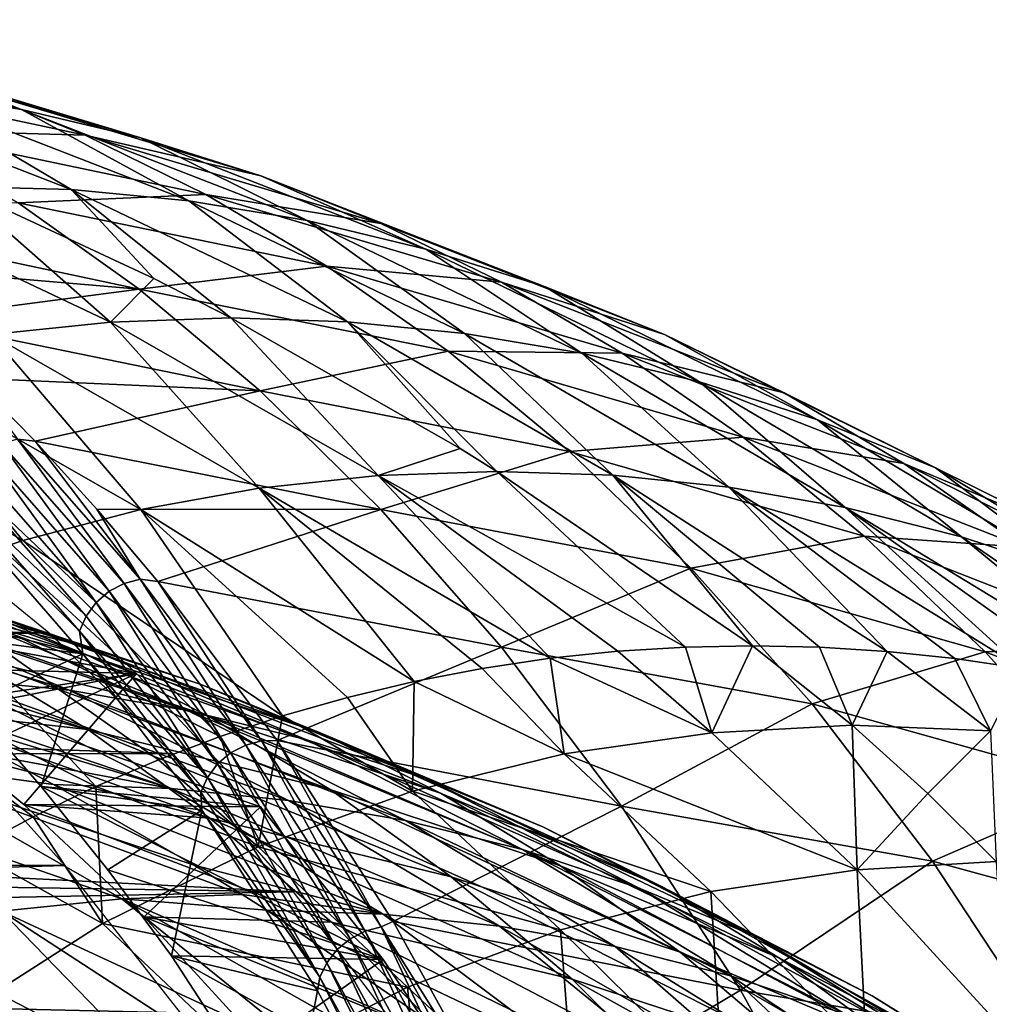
# Model space of a CAD drawing. Header units: millimetres. Extents: x 0 to 99, y -177 to 177.
# Tile 184 of 192: x 41 to 55, y 161 to 175. Entities that reach past the tile are written whole.
import ezdxf

# ---------------------------------------------------------------- set-up
doc = ezdxf.new("R2010")
doc.units = ezdxf.units.MM
doc.header["$LTSCALE"] = 26.699852
for name, color, linetype in [('10', 7, 'CONTINUOUS'), ('14', 7, 'CONTINUOUS'), ('18', 7, 'CONTINUOUS'), ('2', 7, 'CONTINUOUS'), ('3', 7, 'CONTINUOUS'), ('37', 7, 'CONTINUOUS'), ('40', 7, 'CONTINUOUS'), ('43', 7, 'CONTINUOUS'), ('5', 7, 'CONTINUOUS'), ('9', 7, 'CONTINUOUS'), ('96', 7, 'CONTINUOUS'), ('97', 7, 'CONTINUOUS')]:
    doc.layers.add(name, color=color, linetype=linetype)

msp = doc.modelspace()

# ---------------------------------------------------------------- linework, layer by layer
at = {"layer": '10', "color": 253, "linetype": 'Continuous', "true_color": 0x9ca8ab}
for points in [[(48.646, 166.292, 68.036), (49.596, 166.391, 71.581), (50.914, 165.245, 70.82), (48.646, 166.292, 68.036)], [(49.596, 166.391, 71.581), (50.543, 166.449, 75.116), (50.914, 165.245, 70.82), (49.596, 166.391, 71.581)], [(50.543, 166.449, 75.116), (51.485, 166.468, 78.629), (50.914, 165.245, 70.82), (50.543, 166.449, 75.116)], [(51.485, 166.468, 78.629), (52.884, 165.353, 78.264), (50.914, 165.245, 70.82), (51.485, 166.468, 78.629)], [(47.693, 166.151, 64.479), (48.646, 166.292, 68.036), (48.844, 164.952, 63.075), (47.693, 166.151, 64.479)], [(48.646, 166.292, 68.036), (50.914, 165.245, 70.82), (48.844, 164.952, 63.075), (48.646, 166.292, 68.036)], [(46.74, 165.968, 60.922), (47.693, 166.151, 64.479), (48.844, 164.952, 63.075), (46.74, 165.968, 60.922)], [(45.801, 165.744, 57.418), (46.74, 165.968, 60.922), (46.715, 164.428, 55.1), (45.801, 165.744, 57.418)], [(46.74, 165.968, 60.922), (48.844, 164.952, 63.075), (46.715, 164.428, 55.1), (46.74, 165.968, 60.922)], [(44.892, 165.485, 54.024), (45.801, 165.744, 57.418), (46.715, 164.428, 55.1), (44.892, 165.485, 54.024)], [(44.015, 165.194, 50.75), (44.892, 165.485, 54.024), (44.548, 163.644, 46.973), (44.015, 165.194, 50.75)], [(44.892, 165.485, 54.024), (46.715, 164.428, 55.1), (44.548, 163.644, 46.973), (44.892, 165.485, 54.024)], [(52.884, 165.353, 78.264), (52.953, 163.325, 70.357), (50.914, 165.245, 70.82), (52.884, 165.353, 78.264)], [(52.884, 165.353, 78.264), (53.948, 164.393, 77.986), (52.953, 163.325, 70.357), (52.884, 165.353, 78.264)], [(43.149, 164.866, 47.516), (44.015, 165.194, 50.75), (44.548, 163.644, 46.973), (43.149, 164.866, 47.516)], [(50.914, 165.245, 70.82), (52.953, 163.325, 70.357), (48.844, 164.952, 63.075), (50.914, 165.245, 70.82)], [(48.844, 164.952, 63.075), (50.901, 163.021, 62.684), (46.715, 164.428, 55.1), (48.844, 164.952, 63.075)], [(52.953, 163.325, 70.357), (50.901, 163.021, 62.684), (48.844, 164.952, 63.075), (52.953, 163.325, 70.357)], [(42.273, 164.491, 44.247), (43.149, 164.866, 47.516), (44.548, 163.644, 46.973), (42.273, 164.491, 44.247)], [(41.391, 164.068, 40.957), (42.273, 164.491, 44.247), (42.364, 162.568, 38.769), (41.391, 164.068, 40.957)], [(42.273, 164.491, 44.247), (44.548, 163.644, 46.973), (42.364, 162.568, 38.769), (42.273, 164.491, 44.247)], [(46.715, 164.428, 55.1), (48.793, 162.481, 54.788), (44.548, 163.644, 46.973), (46.715, 164.428, 55.1)], [(50.901, 163.021, 62.684), (48.793, 162.481, 54.788), (46.715, 164.428, 55.1), (50.901, 163.021, 62.684)], [(53.948, 164.393, 77.986), (54.906, 163.441, 77.736), (52.953, 163.325, 70.357), (53.948, 164.393, 77.986)], [(40.516, 163.601, 37.695), (41.391, 164.068, 40.957), (42.364, 162.568, 38.769), (40.516, 163.601, 37.695)], [(44.548, 163.644, 46.973), (46.646, 161.674, 46.744), (42.364, 162.568, 38.769), (44.548, 163.644, 46.973)], [(48.793, 162.481, 54.788), (46.646, 161.674, 46.744), (44.548, 163.644, 46.973), (48.793, 162.481, 54.788)], [(40.516, 163.601, 37.695), (42.364, 162.568, 38.769), (40.182, 161.173, 30.567), (40.516, 163.601, 37.695)], [(54.906, 163.441, 77.736), (55.044, 161.041, 70.162), (52.953, 163.325, 70.357), (54.906, 163.441, 77.736)], [(52.953, 163.325, 70.357), (53.086, 160.748, 62.841), (50.901, 163.021, 62.684), (52.953, 163.325, 70.357)], [(55.044, 161.041, 70.162), (53.086, 160.748, 62.841), (52.953, 163.325, 70.357), (55.044, 161.041, 70.162)], [(50.901, 163.021, 62.684), (51.074, 160.229, 55.314), (48.793, 162.481, 54.788), (50.901, 163.021, 62.684)], [(53.086, 160.748, 62.841), (51.074, 160.229, 55.314), (50.901, 163.021, 62.684), (53.086, 160.748, 62.841)], [(42.364, 162.568, 38.769), (44.483, 160.572, 38.63), (40.182, 161.173, 30.567), (42.364, 162.568, 38.769)], [(46.646, 161.674, 46.744), (44.483, 160.572, 38.63), (42.364, 162.568, 38.769), (46.646, 161.674, 46.744)], [(48.793, 162.481, 54.788), (49.026, 159.459, 47.648), (46.646, 161.674, 46.744), (48.793, 162.481, 54.788)], [(51.074, 160.229, 55.314), (49.026, 159.459, 47.648), (48.793, 162.481, 54.788), (51.074, 160.229, 55.314)], [(46.646, 161.674, 46.744), (46.96, 158.412, 39.911), (44.483, 160.572, 38.63), (46.646, 161.674, 46.744)], [(49.026, 159.459, 47.648), (46.96, 158.412, 39.911), (46.646, 161.674, 46.744), (49.026, 159.459, 47.648)]]:
    msp.add_3dface(points, dxfattribs=at)
at = {"layer": '14', "color": 253, "linetype": 'Continuous', "true_color": 0x9ca8ab}
for points in [[(41.229, 173.996, 101.19), (39.56, 174.273, 95.029), (37.063, 175.255, 102.381), (41.229, 173.996, 101.19)], [(38.742, 174.85, 108.569), (41.229, 173.996, 101.19), (37.063, 175.255, 102.381), (38.742, 174.85, 108.569)], [(42.903, 173.596, 107.353), (41.229, 173.996, 101.19), (38.742, 174.85, 108.569), (42.903, 173.596, 107.353)], [(40.428, 174.312, 114.759), (42.903, 173.596, 107.353), (38.742, 174.85, 108.569), (40.428, 174.312, 114.759)], [(42.119, 173.634, 120.952), (40.428, 174.312, 114.759), (37.792, 174.558, 122.23), (42.119, 173.634, 120.952)], [(39.484, 173.71, 128.446), (42.119, 173.634, 120.952), (37.792, 174.558, 122.23), (39.484, 173.71, 128.446)], [(41.925, 172.873, 87.762), (40.309, 172.913, 81.624), (37.899, 174.435, 88.87), (41.925, 172.873, 87.762)], [(39.56, 174.273, 95.029), (41.925, 172.873, 87.762), (37.899, 174.435, 88.87), (39.56, 174.273, 95.029)], [(43.578, 172.712, 93.893), (41.925, 172.873, 87.762), (39.56, 174.273, 95.029), (43.578, 172.712, 93.893)], [(41.229, 173.996, 101.19), (43.578, 172.712, 93.893), (39.56, 174.273, 95.029), (41.229, 173.996, 101.19)], [(44.585, 173.064, 113.516), (42.903, 173.596, 107.353), (40.428, 174.312, 114.759), (44.585, 173.064, 113.516)], [(42.119, 173.634, 120.952), (44.585, 173.064, 113.516), (40.428, 174.312, 114.759), (42.119, 173.634, 120.952)], [(45.237, 172.435, 100.024), (43.578, 172.712, 93.893), (41.229, 173.996, 101.19), (45.237, 172.435, 100.024)], [(42.903, 173.596, 107.353), (45.237, 172.435, 100.024), (41.229, 173.996, 101.19), (42.903, 173.596, 107.353)], [(43.814, 172.801, 127.144), (42.119, 173.634, 120.952), (39.484, 173.71, 128.446), (43.814, 172.801, 127.144)], [(41.179, 172.687, 134.66), (43.814, 172.801, 127.144), (39.484, 173.71, 128.446), (41.179, 172.687, 134.66)], [(46.271, 172.394, 119.68), (44.585, 173.064, 113.516), (42.119, 173.634, 120.952), (46.271, 172.394, 119.68)], [(43.814, 172.801, 127.144), (46.271, 172.394, 119.68), (42.119, 173.634, 120.952), (43.814, 172.801, 127.144)], [(46.903, 172.036, 106.156), (45.237, 172.435, 100.024), (42.903, 173.596, 107.353), (46.903, 172.036, 106.156)], [(44.585, 173.064, 113.516), (46.903, 172.036, 106.156), (42.903, 173.596, 107.353), (44.585, 173.064, 113.516)], [(48.574, 171.506, 112.286), (46.903, 172.036, 106.156), (44.585, 173.064, 113.516), (48.574, 171.506, 112.286)], [(46.271, 172.394, 119.68), (48.574, 171.506, 112.286), (44.585, 173.064, 113.516), (46.271, 172.394, 119.68)], [(43.084, 171.622, 80.88), (40.309, 172.913, 81.624), (41.925, 172.873, 87.762), (43.084, 171.622, 80.88)], [(45.514, 171.796, 133.334), (43.814, 172.801, 127.144), (41.179, 172.687, 134.66), (45.514, 171.796, 133.334)], [(44.163, 171.069, 80.591), (43.084, 171.622, 80.88), (41.925, 172.873, 87.762), (44.163, 171.069, 80.591)], [(45.8, 171.015, 86.688), (44.163, 171.069, 80.591), (41.925, 172.873, 87.762), (45.8, 171.015, 86.688)], [(43.578, 172.712, 93.893), (45.8, 171.015, 86.688), (41.925, 172.873, 87.762), (43.578, 172.712, 93.893)], [(47.962, 171.57, 125.841), (46.271, 172.394, 119.68), (43.814, 172.801, 127.144), (47.962, 171.57, 125.841)], [(45.514, 171.796, 133.334), (47.962, 171.57, 125.841), (43.814, 172.801, 127.144), (45.514, 171.796, 133.334)], [(42.877, 171.473, 140.87), (41.179, 172.687, 134.66), (37.858, 172.538, 139.516), (42.877, 171.473, 140.87)], [(42.877, 171.473, 140.87), (45.514, 171.796, 133.334), (41.179, 172.687, 134.66), (42.877, 171.473, 140.87)], [(47.442, 170.852, 92.786), (45.8, 171.015, 86.688), (43.578, 172.712, 93.893), (47.442, 170.852, 92.786)], [(45.237, 172.435, 100.024), (47.442, 170.852, 92.786), (43.578, 172.712, 93.893), (45.237, 172.435, 100.024)], [(38.766, 171.822, 142.92), (42.877, 171.473, 140.87), (37.858, 172.538, 139.516), (38.766, 171.822, 142.92)], [(49.09, 170.573, 98.883), (47.442, 170.852, 92.786), (45.237, 172.435, 100.024), (49.09, 170.573, 98.883)], [(46.903, 172.036, 106.156), (49.09, 170.573, 98.883), (45.237, 172.435, 100.024), (46.903, 172.036, 106.156)], [(50.25, 170.837, 118.414), (48.574, 171.506, 112.286), (46.271, 172.394, 119.68), (50.25, 170.837, 118.414)], [(47.962, 171.57, 125.841), (50.25, 170.837, 118.414), (46.271, 172.394, 119.68), (47.962, 171.57, 125.841)], [(50.741, 170.17, 104.977), (49.09, 170.573, 98.883), (46.903, 172.036, 106.156), (50.741, 170.17, 104.977)], [(48.574, 171.506, 112.286), (50.741, 170.17, 104.977), (46.903, 172.036, 106.156), (48.574, 171.506, 112.286)], [(39.661, 171.052, 146.274), (42.877, 171.473, 140.87), (38.766, 171.822, 142.92), (39.661, 171.052, 146.274)], [(47.216, 170.601, 139.517), (45.514, 171.796, 133.334), (42.877, 171.473, 140.87), (47.216, 170.601, 139.517)], [(49.657, 170.576, 131.997), (47.962, 171.57, 125.841), (45.514, 171.796, 133.334), (49.657, 170.576, 131.997)], [(47.216, 170.601, 139.517), (49.657, 170.576, 131.997), (45.514, 171.796, 133.334), (47.216, 170.601, 139.517)], [(51.929, 170.017, 124.537), (50.25, 170.837, 118.414), (47.962, 171.57, 125.841), (51.929, 170.017, 124.537)], [(49.657, 170.576, 131.997), (51.929, 170.017, 124.537), (47.962, 171.57, 125.841), (49.657, 170.576, 131.997)], [(52.396, 169.637, 111.068), (50.741, 170.17, 104.977), (48.574, 171.506, 112.286), (52.396, 169.637, 111.068)], [(50.25, 170.837, 118.414), (52.396, 169.637, 111.068), (48.574, 171.506, 112.286), (50.25, 170.837, 118.414)], [(44.575, 170.044, 147.071), (42.877, 171.473, 140.87), (39.661, 171.052, 146.274), (44.575, 170.044, 147.071)], [(44.575, 170.044, 147.071), (47.216, 170.601, 139.517), (42.877, 171.473, 140.87), (44.575, 170.044, 147.071)], [(40.545, 170.225, 149.587), (44.575, 170.044, 147.071), (39.661, 171.052, 146.274), (40.545, 170.225, 149.587)], [(47.382, 169.237, 79.728), (44.163, 171.069, 80.591), (45.8, 171.015, 86.688), (47.382, 169.237, 79.728)], [(47.9, 168.915, 79.589), (47.382, 169.237, 79.728), (45.8, 171.015, 86.688), (47.9, 168.915, 79.589)], [(49.525, 168.86, 85.649), (47.9, 168.915, 79.589), (45.8, 171.015, 86.688), (49.525, 168.86, 85.649)], [(47.442, 170.852, 92.786), (49.525, 168.86, 85.649), (45.8, 171.015, 86.688), (47.442, 170.852, 92.786)], [(51.154, 168.693, 91.709), (49.525, 168.86, 85.649), (47.442, 170.852, 92.786), (51.154, 168.693, 91.709)], [(49.09, 170.573, 98.883), (51.154, 168.693, 91.709), (47.442, 170.852, 92.786), (49.09, 170.573, 98.883)], [(54.054, 168.965, 117.153), (52.396, 169.637, 111.068), (50.25, 170.837, 118.414), (54.054, 168.965, 117.153)], [(51.929, 170.017, 124.537), (54.054, 168.965, 117.153), (50.25, 170.837, 118.414), (51.929, 170.017, 124.537)], [(48.919, 169.195, 145.69), (47.216, 170.601, 139.517), (44.575, 170.044, 147.071), (48.919, 169.195, 145.69)], [(51.355, 169.394, 138.144), (49.657, 170.576, 131.997), (47.216, 170.601, 139.517), (51.355, 169.394, 138.144)], [(48.919, 169.195, 145.69), (51.355, 169.394, 138.144), (47.216, 170.601, 139.517), (48.919, 169.195, 145.69)], [(52.785, 168.408, 97.765), (51.154, 168.693, 91.709), (49.09, 170.573, 98.883), (52.785, 168.408, 97.765)], [(50.741, 170.17, 104.977), (52.785, 168.408, 97.765), (49.09, 170.573, 98.883), (50.741, 170.17, 104.977)], [(53.611, 169.028, 130.651), (51.929, 170.017, 124.537), (49.657, 170.576, 131.997), (53.611, 169.028, 130.651)], [(51.355, 169.394, 138.144), (53.611, 169.028, 130.651), (49.657, 170.576, 131.997), (51.355, 169.394, 138.144)], [(41.419, 169.338, 152.863), (44.575, 170.044, 147.071), (40.545, 170.225, 149.587), (41.419, 169.338, 152.863)], [(54.417, 167.999, 103.817), (52.785, 168.408, 97.765), (50.741, 170.17, 104.977), (54.417, 167.999, 103.817)], [(52.396, 169.637, 111.068), (54.417, 167.999, 103.817), (50.741, 170.17, 104.977), (52.396, 169.637, 111.068)], [(46.272, 168.38, 153.258), (44.575, 170.044, 147.071), (41.419, 169.338, 152.863), (46.272, 168.38, 153.258)], [(46.272, 168.38, 153.258), (48.919, 169.195, 145.69), (44.575, 170.044, 147.071), (46.272, 168.38, 153.258)], [(55.714, 168.142, 123.231), (54.054, 168.965, 117.153), (51.929, 170.017, 124.537), (55.714, 168.142, 123.231)], [(53.611, 169.028, 130.651), (55.714, 168.142, 123.231), (51.929, 170.017, 124.537), (53.611, 169.028, 130.651)], [(56.051, 167.458, 109.862), (54.417, 167.999, 103.817), (52.396, 169.637, 111.068), (56.051, 167.458, 109.862)], [(54.054, 168.965, 117.153), (56.051, 167.458, 109.862), (52.396, 169.637, 111.068), (54.054, 168.965, 117.153)], [(42.285, 168.387, 156.11), (46.272, 168.38, 153.258), (41.419, 169.338, 152.863), (42.285, 168.387, 156.11)], [(53.053, 168.004, 144.278), (51.355, 169.394, 138.144), (48.919, 169.195, 145.69), (53.053, 168.004, 144.278)], [(55.294, 167.853, 136.752), (53.611, 169.028, 130.651), (51.355, 169.394, 138.144), (55.294, 167.853, 136.752)], [(53.053, 168.004, 144.278), (55.294, 167.853, 136.752), (51.355, 169.394, 138.144), (53.053, 168.004, 144.278)], [(50.622, 167.555, 151.847), (48.919, 169.195, 145.69), (46.272, 168.38, 153.258), (50.622, 167.555, 151.847)], [(50.622, 167.555, 151.847), (53.053, 168.004, 144.278), (48.919, 169.195, 145.69), (50.622, 167.555, 151.847)], [(57.374, 167.152, 129.295), (55.714, 168.142, 123.231), (53.611, 169.028, 130.651), (57.374, 167.152, 129.295)], [(55.294, 167.853, 136.752), (57.374, 167.152, 129.295), (53.611, 169.028, 130.651), (55.294, 167.853, 136.752)], [(51.485, 166.468, 78.629), (47.9, 168.915, 79.589), (49.525, 168.86, 85.649), (51.485, 166.468, 78.629)], [(57.684, 166.778, 115.899), (56.051, 167.458, 109.862), (54.054, 168.965, 117.153), (57.684, 166.778, 115.899)], [(55.714, 168.142, 123.231), (57.684, 166.778, 115.899), (54.054, 168.965, 117.153), (55.714, 168.142, 123.231)], [(52.426, 166.448, 82.142), (51.485, 166.468, 78.629), (49.525, 168.86, 85.649), (52.426, 166.448, 82.142)], [(53.373, 166.389, 85.677), (52.426, 166.448, 82.142), (49.525, 168.86, 85.649), (53.373, 166.389, 85.677)], [(51.154, 168.693, 91.709), (53.373, 166.389, 85.677), (49.525, 168.86, 85.649), (51.154, 168.693, 91.709)], [(55.275, 166.148, 92.775), (54.323, 166.29, 89.223), (51.154, 168.693, 91.709), (55.275, 166.148, 92.775)], [(52.785, 168.408, 97.765), (55.275, 166.148, 92.775), (51.154, 168.693, 91.709), (52.785, 168.408, 97.765)], [(54.323, 166.29, 89.223), (53.373, 166.389, 85.677), (51.154, 168.693, 91.709), (54.323, 166.29, 89.223)], [(43.141, 167.37, 159.319), (46.272, 168.38, 153.258), (42.285, 168.387, 156.11), (43.141, 167.37, 159.319)], [(47.965, 166.449, 159.422), (46.272, 168.38, 153.258), (43.141, 167.37, 159.319), (47.965, 166.449, 159.422)], [(47.965, 166.449, 159.422), (50.622, 167.555, 151.847), (46.272, 168.38, 153.258), (47.965, 166.449, 159.422)], [(57.167, 165.74, 99.833), (56.226, 165.965, 96.324), (52.785, 168.408, 97.765), (57.167, 165.74, 99.833)], [(54.417, 167.999, 103.817), (57.167, 165.74, 99.833), (52.785, 168.408, 97.765), (54.417, 167.999, 103.817)], [(56.226, 165.965, 96.324), (55.275, 166.148, 92.775), (52.785, 168.408, 97.765), (56.226, 165.965, 96.324)], [(54.75, 166.383, 150.392), (53.053, 168.004, 144.278), (50.622, 167.555, 151.847), (54.75, 166.383, 150.392)], [(56.977, 166.472, 142.835), (55.294, 167.853, 136.752), (53.053, 168.004, 144.278), (56.977, 166.472, 142.835)], [(54.75, 166.383, 150.392), (56.977, 166.472, 142.835), (53.053, 168.004, 144.278), (54.75, 166.383, 150.392)], [(58.085, 165.477, 103.261), (57.167, 165.74, 99.833), (54.417, 167.999, 103.817), (58.085, 165.477, 103.261)], [(56.051, 167.458, 109.862), (58.085, 165.477, 103.261), (54.417, 167.999, 103.817), (56.051, 167.458, 109.862)], [(52.321, 165.651, 157.979), (50.622, 167.555, 151.847), (47.965, 166.449, 159.422), (52.321, 165.651, 157.979)], [(52.321, 165.651, 157.979), (54.75, 166.383, 150.392), (50.622, 167.555, 151.847), (52.321, 165.651, 157.979)], [(44.813, 165.137, 165.591), (47.965, 166.449, 159.422), (43.141, 167.37, 159.319), (44.813, 165.137, 165.591)], [(49.649, 164.215, 165.548), (47.965, 166.449, 159.422), (44.813, 165.137, 165.591), (49.649, 164.215, 165.548)], [(49.649, 164.215, 165.548), (52.321, 165.651, 157.979), (47.965, 166.449, 159.422), (49.649, 164.215, 165.548)], [(58.657, 164.864, 148.894), (56.977, 166.472, 142.835), (54.75, 166.383, 150.392), (58.657, 164.864, 148.894)], [(56.443, 164.501, 156.477), (54.75, 166.383, 150.392), (52.321, 165.651, 157.979), (56.443, 164.501, 156.477)], [(56.443, 164.501, 156.477), (58.657, 164.864, 148.894), (54.75, 166.383, 150.392), (56.443, 164.501, 156.477)], [(54.012, 163.446, 164.071), (52.321, 165.651, 157.979), (49.649, 164.215, 165.548), (54.012, 163.446, 164.071)], [(54.012, 163.446, 164.071), (56.443, 164.501, 156.477), (52.321, 165.651, 157.979), (54.012, 163.446, 164.071)], [(46.445, 162.598, 171.711), (49.649, 164.215, 165.548), (44.813, 165.137, 165.591), (46.445, 162.598, 171.711)], [(58.126, 162.322, 162.518), (56.443, 164.501, 156.477), (54.012, 163.446, 164.071), (58.126, 162.322, 162.518)], [(51.319, 161.635, 171.62), (49.649, 164.215, 165.548), (46.445, 162.598, 171.711), (51.319, 161.635, 171.62)], [(51.319, 161.635, 171.62), (54.012, 163.446, 164.071), (49.649, 164.215, 165.548), (51.319, 161.635, 171.62)], [(55.688, 160.899, 170.106), (54.012, 163.446, 164.071), (51.319, 161.635, 171.62), (55.688, 160.899, 170.106)], [(55.688, 160.899, 170.106), (58.126, 162.322, 162.518), (54.012, 163.446, 164.071), (55.688, 160.899, 170.106)], [(48.051, 159.689, 177.724), (51.319, 161.635, 171.62), (46.445, 162.598, 171.711), (48.051, 159.689, 177.724)], [(52.968, 158.655, 177.616), (51.319, 161.635, 171.62), (48.051, 159.689, 177.724), (52.968, 158.655, 177.616)], [(52.968, 158.655, 177.616), (55.688, 160.899, 170.106), (51.319, 161.635, 171.62), (52.968, 158.655, 177.616)]]:
    msp.add_3dface(points, dxfattribs=at)
at = {"layer": '18', "color": 253, "linetype": 'Continuous', "true_color": 0x9ca8ab}
for points in [[(38.756, 167.58, 108.66), (37.065, 167.997, 102.464), (42.054, 166.475, 107.688), (38.756, 167.58, 108.66)], [(42.054, 166.475, 107.688), (37.065, 167.997, 102.464), (40.375, 166.886, 101.513), (42.054, 166.475, 107.688)], [(38.732, 167.201, 122.046), (37.023, 167.906, 115.85), (42.152, 166.335, 121.027), (38.732, 167.201, 122.046)], [(42.152, 166.335, 121.027), (37.023, 167.906, 115.85), (40.451, 167.029, 114.848), (42.152, 166.335, 121.027)], [(40.451, 167.029, 114.848), (38.756, 167.58, 108.66), (43.736, 165.93, 113.855), (40.451, 167.029, 114.848)], [(43.736, 165.93, 113.855), (38.756, 167.58, 108.66), (42.054, 166.475, 107.688), (43.736, 165.93, 113.855)], [(38.701, 167.172, 95.33), (37.032, 167.339, 89.14), (41.896, 165.843, 94.42), (38.701, 167.172, 95.33)], [(41.896, 165.843, 94.42), (37.032, 167.339, 89.14), (40.238, 166.009, 88.255), (41.896, 165.843, 94.42)], [(40.375, 166.886, 101.513), (38.701, 167.172, 95.33), (43.556, 165.559, 100.578), (40.375, 166.886, 101.513)], [(43.556, 165.559, 100.578), (38.701, 167.172, 95.33), (41.896, 165.843, 94.42), (43.556, 165.559, 100.578)], [(40.444, 166.335, 128.227), (38.732, 167.201, 122.046), (43.854, 165.482, 127.19), (40.444, 166.335, 128.227)], [(43.854, 165.482, 127.19), (38.732, 167.201, 122.046), (42.152, 166.335, 121.027), (43.854, 165.482, 127.19)], [(42.152, 166.335, 121.027), (40.451, 167.029, 114.848), (45.42, 165.244, 120.011), (42.152, 166.335, 121.027)], [(45.42, 165.244, 120.011), (40.451, 167.029, 114.848), (43.736, 165.93, 113.855), (45.42, 165.244, 120.011)], [(42.054, 166.475, 107.688), (40.375, 166.886, 101.513), (45.219, 165.15, 106.728), (42.054, 166.475, 107.688)], [(45.219, 165.15, 106.728), (40.375, 166.886, 101.513), (43.556, 165.559, 100.578), (45.219, 165.15, 106.728)], [(40.444, 166.335, 128.227), (42.158, 165.291, 134.388), (37.751, 166.748, 129.784), (40.444, 166.335, 128.227)], [(37.751, 166.748, 129.784), (42.158, 165.291, 134.388), (38.648, 166.187, 133.133), (37.751, 166.748, 129.784)], [(43.736, 165.93, 113.855), (42.054, 166.475, 107.688), (46.882, 164.609, 112.868), (43.736, 165.93, 113.855)], [(46.882, 164.609, 112.868), (42.054, 166.475, 107.688), (45.219, 165.15, 106.728), (46.882, 164.609, 112.868)], [(42.158, 165.291, 134.388), (40.444, 166.335, 128.227), (45.557, 164.452, 133.331), (42.158, 165.291, 134.388)], [(45.557, 164.452, 133.331), (40.444, 166.335, 128.227), (43.854, 165.482, 127.19), (45.557, 164.452, 133.331)], [(43.854, 165.482, 127.19), (42.152, 166.335, 121.027), (47.106, 164.4, 126.15), (43.854, 165.482, 127.19)], [(47.106, 164.4, 126.15), (42.152, 166.335, 121.027), (45.42, 165.244, 120.011), (47.106, 164.4, 126.15)], [(38.648, 166.187, 133.133), (42.158, 165.291, 134.388), (39.532, 165.585, 136.431), (38.648, 166.187, 133.133)], [(38.583, 166.064, 82.084), (39.565, 165.603, 81.821), (43.327, 164.463, 87.395), (38.583, 166.064, 82.084)], [(40.238, 166.009, 88.255), (38.583, 166.064, 82.084), (43.327, 164.463, 87.395), (40.238, 166.009, 88.255)], [(41.896, 165.843, 94.42), (40.238, 166.009, 88.255), (44.972, 164.297, 93.53), (41.896, 165.843, 94.42)], [(44.972, 164.297, 93.53), (40.238, 166.009, 88.255), (43.327, 164.463, 87.395), (44.972, 164.297, 93.53)], [(43.556, 165.559, 100.578), (41.896, 165.843, 94.42), (46.615, 164.014, 99.658), (43.556, 165.559, 100.578)], [(46.615, 164.014, 99.658), (41.896, 165.843, 94.42), (44.972, 164.297, 93.53), (46.615, 164.014, 99.658)], [(45.42, 165.244, 120.011), (43.736, 165.93, 113.855), (48.545, 163.928, 118.996), (45.42, 165.244, 120.011)], [(48.545, 163.928, 118.996), (43.736, 165.93, 113.855), (46.882, 164.609, 112.868), (48.545, 163.928, 118.996)], [(42.158, 165.291, 134.388), (43.87, 164.049, 140.521), (39.532, 165.585, 136.431), (42.158, 165.291, 134.388)], [(39.532, 165.585, 136.431), (43.87, 164.049, 140.521), (40.403, 164.938, 139.682), (39.532, 165.585, 136.431)], [(39.565, 165.603, 81.821), (40.956, 164.905, 81.448), (43.327, 164.463, 87.395), (39.565, 165.603, 81.821)], [(45.219, 165.15, 106.728), (43.556, 165.559, 100.578), (48.257, 163.606, 105.777), (45.219, 165.15, 106.728)], [(48.257, 163.606, 105.777), (43.556, 165.559, 100.578), (46.615, 164.014, 99.658), (48.257, 163.606, 105.777)], [(45.557, 164.452, 133.331), (43.854, 165.482, 127.19), (48.79, 163.381, 132.265), (45.557, 164.452, 133.331)], [(48.79, 163.381, 132.265), (43.854, 165.482, 127.19), (47.106, 164.4, 126.15), (48.79, 163.381, 132.265)], [(43.87, 164.049, 140.521), (42.158, 165.291, 134.388), (47.257, 163.226, 139.443), (43.87, 164.049, 140.521)], [(47.257, 163.226, 139.443), (42.158, 165.291, 134.388), (45.557, 164.452, 133.331), (47.257, 163.226, 139.443)], [(46.882, 164.609, 112.868), (45.219, 165.15, 106.728), (49.897, 163.066, 111.885), (46.882, 164.609, 112.868)], [(49.897, 163.066, 111.885), (45.219, 165.15, 106.728), (48.257, 163.606, 105.777), (49.897, 163.066, 111.885)], [(47.106, 164.4, 126.15), (45.42, 165.244, 120.011), (50.207, 163.091, 125.105), (47.106, 164.4, 126.15)], [(50.207, 163.091, 125.105), (45.42, 165.244, 120.011), (48.545, 163.928, 118.996), (50.207, 163.091, 125.105)], [(40.403, 164.938, 139.682), (43.87, 164.049, 140.521), (41.262, 164.239, 142.889), (40.403, 164.938, 139.682)], [(40.956, 164.905, 81.448), (41.679, 164.52, 81.254), (43.327, 164.463, 87.395), (40.956, 164.905, 81.448)], [(48.545, 163.928, 118.996), (46.882, 164.609, 112.868), (51.533, 162.387, 117.978), (48.545, 163.928, 118.996)], [(51.533, 162.387, 117.978), (46.882, 164.609, 112.868), (49.897, 163.066, 111.885), (51.533, 162.387, 117.978)], [(41.679, 164.52, 81.254), (43.649, 163.389, 80.726), (46.305, 162.699, 86.558), (41.679, 164.52, 81.254)], [(43.327, 164.463, 87.395), (41.679, 164.52, 81.254), (46.305, 162.699, 86.558), (43.327, 164.463, 87.395)], [(44.972, 164.297, 93.53), (43.327, 164.463, 87.395), (47.934, 162.532, 92.659), (44.972, 164.297, 93.53)], [(47.934, 162.532, 92.659), (43.327, 164.463, 87.395), (46.305, 162.699, 86.558), (47.934, 162.532, 92.659)], [(47.257, 163.226, 139.443), (45.557, 164.452, 133.331), (50.47, 162.169, 138.349), (47.257, 163.226, 139.443)], [(50.47, 162.169, 138.349), (45.557, 164.452, 133.331), (48.79, 163.381, 132.265), (50.47, 162.169, 138.349)], [(48.79, 163.381, 132.265), (47.106, 164.4, 126.15), (51.865, 162.081, 131.188), (48.79, 163.381, 132.265)], [(51.865, 162.081, 131.188), (47.106, 164.4, 126.15), (50.207, 163.091, 125.105), (51.865, 162.081, 131.188)], [(43.87, 164.049, 140.521), (45.577, 162.59, 146.618), (41.262, 164.239, 142.889), (43.87, 164.049, 140.521)], [(41.262, 164.239, 142.889), (45.577, 162.59, 146.618), (42.951, 162.665, 149.189), (41.262, 164.239, 142.889)], [(46.615, 164.014, 99.658), (44.972, 164.297, 93.53), (49.558, 162.247, 98.751), (46.615, 164.014, 99.658)], [(49.558, 162.247, 98.751), (44.972, 164.297, 93.53), (47.934, 162.532, 92.659), (49.558, 162.247, 98.751)], [(45.577, 162.59, 146.618), (43.87, 164.049, 140.521), (48.953, 161.786, 145.518), (45.577, 162.59, 146.618)], [(48.953, 161.786, 145.518), (43.87, 164.049, 140.521), (47.257, 163.226, 139.443), (48.953, 161.786, 145.518)], [(48.257, 163.606, 105.777), (46.615, 164.014, 99.658), (51.175, 161.837, 104.834), (48.257, 163.606, 105.777)], [(51.175, 161.837, 104.834), (46.615, 164.014, 99.658), (49.558, 162.247, 98.751), (51.175, 161.837, 104.834)], [(50.207, 163.091, 125.105), (48.545, 163.928, 118.996), (53.165, 161.554, 124.051), (50.207, 163.091, 125.105)], [(53.165, 161.554, 124.051), (48.545, 163.928, 118.996), (51.533, 162.387, 117.978), (53.165, 161.554, 124.051)], [(49.897, 163.066, 111.885), (48.257, 163.606, 105.777), (52.787, 161.296, 110.903), (49.897, 163.066, 111.885)], [(52.787, 161.296, 110.903), (48.257, 163.606, 105.777), (51.175, 161.837, 104.834), (52.787, 161.296, 110.903)], [(43.649, 163.389, 80.726), (44.323, 162.975, 80.546), (46.305, 162.699, 86.558), (43.649, 163.389, 80.726)], [(50.47, 162.169, 138.349), (48.79, 163.381, 132.265), (53.517, 160.879, 137.236), (50.47, 162.169, 138.349)], [(53.517, 160.879, 137.236), (48.79, 163.381, 132.265), (51.865, 162.081, 131.188), (53.517, 160.879, 137.236)], [(48.953, 161.786, 145.518), (47.257, 163.226, 139.443), (52.144, 160.744, 144.394), (48.953, 161.786, 145.518)], [(52.144, 160.744, 144.394), (47.257, 163.226, 139.443), (50.47, 162.169, 138.349), (52.144, 160.744, 144.394)], [(51.865, 162.081, 131.188), (50.207, 163.091, 125.105), (54.79, 160.549, 130.095), (51.865, 162.081, 131.188)], [(54.79, 160.549, 130.095), (50.207, 163.091, 125.105), (53.165, 161.554, 124.051), (54.79, 160.549, 130.095)], [(44.323, 162.975, 80.546), (44.671, 162.755, 80.453), (46.305, 162.699, 86.558), (44.323, 162.975, 80.546)], [(51.533, 162.387, 117.978), (49.897, 163.066, 111.885), (54.392, 160.616, 116.957), (51.533, 162.387, 117.978)], [(54.392, 160.616, 116.957), (49.897, 163.066, 111.885), (52.787, 161.296, 110.903), (54.392, 160.616, 116.957)], [(45.577, 162.59, 146.618), (47.278, 160.896, 152.673), (42.951, 162.665, 149.189), (45.577, 162.59, 146.618)], [(42.951, 162.665, 149.189), (47.278, 160.896, 152.673), (44.602, 160.857, 155.35), (42.951, 162.665, 149.189)], [(44.671, 162.755, 80.453), (47.556, 160.771, 79.68), (48.93, 160.73, 84.821), (44.671, 162.755, 80.453)], [(44.671, 162.755, 80.453), (48.93, 160.73, 84.821), (46.305, 162.699, 86.558), (44.671, 162.755, 80.453)], [(48.93, 160.73, 84.821), (50.307, 160.606, 89.999), (46.305, 162.699, 86.558), (48.93, 160.73, 84.821)], [(50.307, 160.606, 89.999), (47.934, 162.532, 92.659), (46.305, 162.699, 86.558), (50.307, 160.606, 89.999)], [(47.278, 160.896, 152.673), (45.577, 162.59, 146.618), (50.641, 160.112, 151.548), (47.278, 160.896, 152.673)], [(50.641, 160.112, 151.548), (45.577, 162.59, 146.618), (48.953, 161.786, 145.518), (50.641, 160.112, 151.548)], [(50.307, 160.606, 89.999), (51.674, 160.398, 95.165), (47.934, 162.532, 92.659), (50.307, 160.606, 89.999)], [(51.674, 160.398, 95.165), (49.558, 162.247, 98.751), (47.934, 162.532, 92.659), (51.674, 160.398, 95.165)], [(53.165, 161.554, 124.051), (51.533, 162.387, 117.978), (55.989, 159.783, 122.986), (53.165, 161.554, 124.051)], [(55.989, 159.783, 122.986), (51.533, 162.387, 117.978), (54.392, 160.616, 116.957), (55.989, 159.783, 122.986)], [(51.674, 160.398, 95.165), (53.028, 160.103, 100.301), (49.558, 162.247, 98.751), (51.674, 160.398, 95.165)], [(53.028, 160.103, 100.301), (51.175, 161.837, 104.834), (49.558, 162.247, 98.751), (53.028, 160.103, 100.301)], [(52.144, 160.744, 144.394), (50.47, 162.169, 138.349), (55.16, 159.467, 143.242), (52.144, 160.744, 144.394)], [(55.16, 159.467, 143.242), (50.47, 162.169, 138.349), (53.517, 160.879, 137.236), (55.16, 159.467, 143.242)], [(53.517, 160.879, 137.236), (51.865, 162.081, 131.188), (56.406, 159.354, 136.1), (53.517, 160.879, 137.236)], [(56.406, 159.354, 136.1), (51.865, 162.081, 131.188), (54.79, 160.549, 130.095), (56.406, 159.354, 136.1)], [(53.028, 160.103, 100.301), (54.385, 159.712, 105.464), (51.175, 161.837, 104.834), (53.028, 160.103, 100.301)], [(54.385, 159.712, 105.464), (52.787, 161.296, 110.903), (51.175, 161.837, 104.834), (54.385, 159.712, 105.464)], [(50.641, 160.112, 151.548), (48.953, 161.786, 145.518), (53.81, 159.088, 150.391), (50.641, 160.112, 151.548)], [(53.81, 159.088, 150.391), (48.953, 161.786, 145.518), (52.144, 160.744, 144.394), (53.81, 159.088, 150.391)], [(54.79, 160.549, 130.095), (53.165, 161.554, 124.051), (57.575, 158.78, 128.983), (54.79, 160.549, 130.095)], [(57.575, 158.78, 128.983), (53.165, 161.554, 124.051), (55.989, 159.783, 122.986), (57.575, 158.78, 128.983)]]:
    msp.add_3dface(points, dxfattribs=at)
at = {"layer": '2', "color": 253, "linetype": 'Continuous', "true_color": 0x9ca8ab}
for points in [[(42.088, 166.353, 159.494), (40.377, 168.323, 153.106), (39.487, 166.691, 149.786), (42.088, 166.353, 159.494)], [(40.523, 165.618, 153.653), (42.088, 166.353, 159.494), (39.487, 166.691, 149.786), (40.523, 165.618, 153.653)], [(41.505, 164.494, 157.316), (42.088, 166.353, 159.494), (40.523, 165.618, 153.653), (41.505, 164.494, 157.316)], [(43.756, 164.159, 165.718), (42.088, 166.353, 159.494), (41.505, 164.494, 157.316), (43.756, 164.159, 165.718)], [(42.439, 163.323, 160.803), (43.756, 164.159, 165.718), (41.505, 164.494, 157.316), (42.439, 163.323, 160.803)], [(43.332, 162.115, 164.135), (43.756, 164.159, 165.718), (42.439, 163.323, 160.803), (43.332, 162.115, 164.135)], [(45.383, 161.624, 171.79), (43.756, 164.159, 165.718), (43.332, 162.115, 164.135), (45.383, 161.624, 171.79)], [(44.985, 159.576, 170.305), (45.383, 161.624, 171.79), (43.332, 162.115, 164.135), (44.985, 159.576, 170.305)], [(46.977, 158.666, 177.738), (45.383, 161.624, 171.79), (44.985, 159.576, 170.305), (46.977, 158.666, 177.738)]]:
    msp.add_3dface(points, dxfattribs=at)
at = {"layer": '3', "color": 253, "linetype": 'Continuous', "true_color": 0x9ca8ab}
for points in [[(40.309, 172.913, 81.624), (42.477, 171.012, 74.284), (38.582, 172.854, 75.155), (40.309, 172.913, 81.624)], [(43.084, 171.622, 80.88), (42.477, 171.012, 74.284), (40.309, 172.913, 81.624), (43.084, 171.622, 80.88)], [(42.477, 171.012, 74.284), (40.797, 170.838, 67.976), (38.582, 172.854, 75.155), (42.477, 171.012, 74.284)], [(44.163, 171.069, 80.591), (42.477, 171.012, 74.284), (43.084, 171.622, 80.88), (44.163, 171.069, 80.591)], [(42.477, 171.012, 74.284), (44.565, 168.681, 67.112), (40.797, 170.838, 67.976), (42.477, 171.012, 74.284)], [(44.163, 171.069, 80.591), (46.231, 168.857, 73.35), (42.477, 171.012, 74.284), (44.163, 171.069, 80.591)], [(46.231, 168.857, 73.35), (44.565, 168.681, 67.112), (42.477, 171.012, 74.284), (46.231, 168.857, 73.35)], [(47.382, 169.237, 79.728), (46.231, 168.857, 73.35), (44.163, 171.069, 80.591), (47.382, 169.237, 79.728)], [(40.797, 170.838, 67.976), (42.903, 168.38, 60.876), (39.123, 170.54, 61.669), (40.797, 170.838, 67.976)], [(44.565, 168.681, 67.112), (42.903, 168.38, 60.876), (40.797, 170.838, 67.976), (44.565, 168.681, 67.112)], [(39.123, 170.54, 61.669), (41.245, 167.946, 54.646), (37.454, 170.11, 55.367), (39.123, 170.54, 61.669)], [(42.903, 168.38, 60.876), (41.245, 167.946, 54.646), (39.123, 170.54, 61.669), (42.903, 168.38, 60.876)], [(41.245, 167.946, 54.646), (39.593, 167.373, 48.424), (37.454, 170.11, 55.367), (41.245, 167.946, 54.646)], [(47.9, 168.915, 79.589), (46.231, 168.857, 73.35), (47.382, 169.237, 79.728), (47.9, 168.915, 79.589)], [(47.9, 168.915, 79.589), (50.543, 166.449, 75.116), (46.231, 168.857, 73.35), (47.9, 168.915, 79.589)], [(51.485, 166.468, 78.629), (50.543, 166.449, 75.116), (47.9, 168.915, 79.589), (51.485, 166.468, 78.629)], [(46.231, 168.857, 73.35), (48.646, 166.292, 68.036), (44.565, 168.681, 67.112), (46.231, 168.857, 73.35)], [(49.596, 166.391, 71.581), (48.646, 166.292, 68.036), (46.231, 168.857, 73.35), (49.596, 166.391, 71.581)], [(50.543, 166.449, 75.116), (49.596, 166.391, 71.581), (46.231, 168.857, 73.35), (50.543, 166.449, 75.116)], [(44.565, 168.681, 67.112), (46.74, 165.968, 60.922), (42.903, 168.38, 60.876), (44.565, 168.681, 67.112)], [(47.693, 166.151, 64.479), (46.74, 165.968, 60.922), (44.565, 168.681, 67.112), (47.693, 166.151, 64.479)], [(48.646, 166.292, 68.036), (47.693, 166.151, 64.479), (44.565, 168.681, 67.112), (48.646, 166.292, 68.036)], [(42.903, 168.38, 60.876), (44.892, 165.485, 54.024), (41.245, 167.946, 54.646), (42.903, 168.38, 60.876)], [(45.801, 165.744, 57.418), (44.892, 165.485, 54.024), (42.903, 168.38, 60.876), (45.801, 165.744, 57.418)], [(46.74, 165.968, 60.922), (45.801, 165.744, 57.418), (42.903, 168.38, 60.876), (46.74, 165.968, 60.922)], [(41.245, 167.946, 54.646), (44.015, 165.194, 50.75), (39.593, 167.373, 48.424), (41.245, 167.946, 54.646)], [(44.892, 165.485, 54.024), (44.015, 165.194, 50.75), (41.245, 167.946, 54.646), (44.892, 165.485, 54.024)], [(39.593, 167.373, 48.424), (42.273, 164.491, 44.247), (37.947, 166.651, 42.213), (39.593, 167.373, 48.424)], [(43.149, 164.866, 47.516), (42.273, 164.491, 44.247), (39.593, 167.373, 48.424), (43.149, 164.866, 47.516)], [(44.015, 165.194, 50.75), (43.149, 164.866, 47.516), (39.593, 167.373, 48.424), (44.015, 165.194, 50.75)], [(41.391, 164.068, 40.957), (40.516, 163.601, 37.695), (37.947, 166.651, 42.213), (41.391, 164.068, 40.957)], [(42.273, 164.491, 44.247), (41.391, 164.068, 40.957), (37.947, 166.651, 42.213), (42.273, 164.491, 44.247)]]:
    msp.add_3dface(points, dxfattribs=at)
at = {"layer": '37', "color": 253, "linetype": 'Continuous', "true_color": 0x9ca8ab}
for points in [[(41.099, 167.697, 142.279), (38.648, 166.187, 133.133), (42.843, 166.08, 148.789), (41.099, 167.697, 142.279)], [(38.648, 166.187, 133.133), (39.532, 165.585, 136.431), (42.843, 166.08, 148.789), (38.648, 166.187, 133.133)], [(39.532, 165.585, 136.431), (40.403, 164.938, 139.682), (42.843, 166.08, 148.789), (39.532, 165.585, 136.431)], [(40.403, 164.938, 139.682), (41.262, 164.239, 142.889), (42.843, 166.08, 148.789), (40.403, 164.938, 139.682)], [(42.843, 166.08, 148.789), (41.262, 164.239, 142.889), (44.582, 164.207, 155.277), (42.843, 166.08, 148.789)], [(41.262, 164.239, 142.889), (42.951, 162.665, 149.189), (44.582, 164.207, 155.277), (41.262, 164.239, 142.889)], [(44.582, 164.207, 155.277), (42.951, 162.665, 149.189), (46.302, 162.062, 161.696), (44.582, 164.207, 155.277)], [(42.951, 162.665, 149.189), (44.602, 160.857, 155.35), (46.302, 162.062, 161.696), (42.951, 162.665, 149.189)], [(46.302, 162.062, 161.696), (44.602, 160.857, 155.35), (47.989, 159.522, 167.992), (46.302, 162.062, 161.696)]]:
    msp.add_3dface(points, dxfattribs=at)
at = {"layer": '40', "color": 253, "linetype": 'Continuous', "true_color": 0x9ca8ab}
for points in [[(39.487, 166.691, 149.786), (38.4, 167.72, 145.727), (42.843, 166.08, 148.789), (39.487, 166.691, 149.786)], [(38.4, 167.72, 145.727), (41.099, 167.697, 142.279), (42.843, 166.08, 148.789), (38.4, 167.72, 145.727)], [(40.523, 165.618, 153.653), (39.487, 166.691, 149.786), (42.843, 166.08, 148.789), (40.523, 165.618, 153.653)], [(40.523, 165.618, 153.653), (42.843, 166.08, 148.789), (44.582, 164.207, 155.277), (40.523, 165.618, 153.653)], [(41.505, 164.494, 157.316), (40.523, 165.618, 153.653), (44.582, 164.207, 155.277), (41.505, 164.494, 157.316)], [(42.439, 163.323, 160.803), (41.505, 164.494, 157.316), (46.302, 162.062, 161.696), (42.439, 163.323, 160.803)], [(41.505, 164.494, 157.316), (44.582, 164.207, 155.277), (46.302, 162.062, 161.696), (41.505, 164.494, 157.316)], [(43.332, 162.115, 164.135), (42.439, 163.323, 160.803), (46.302, 162.062, 161.696), (43.332, 162.115, 164.135)], [(44.985, 159.576, 170.305), (43.332, 162.115, 164.135), (47.989, 159.522, 167.992), (44.985, 159.576, 170.305)], [(43.332, 162.115, 164.135), (46.302, 162.062, 161.696), (47.989, 159.522, 167.992), (43.332, 162.115, 164.135)]]:
    msp.add_3dface(points, dxfattribs=at)
at = {"layer": '43', "color": 253, "linetype": 'Continuous', "true_color": 0x9ca8ab}
for points in [[(41.419, 169.338, 152.863), (40.545, 170.225, 149.587), (41.17, 169.366, 152.778), (41.419, 169.338, 152.863)], [(40.735, 169.194, 152.847), (42.458, 167.232, 159.293), (40.947, 169.304, 152.821), (40.735, 169.194, 152.847)], [(40.947, 169.304, 152.821), (42.67, 167.341, 159.272), (41.17, 169.366, 152.778), (40.947, 169.304, 152.821)], [(40.947, 169.304, 152.821), (42.458, 167.232, 159.293), (42.67, 167.341, 159.272), (40.947, 169.304, 152.821)], [(41.419, 169.338, 152.863), (41.17, 169.366, 152.778), (42.892, 167.403, 159.233), (41.419, 169.338, 152.863)], [(41.17, 169.366, 152.778), (42.67, 167.341, 159.272), (42.892, 167.403, 159.233), (41.17, 169.366, 152.778)], [(42.285, 168.387, 156.11), (41.419, 169.338, 152.863), (42.892, 167.403, 159.233), (42.285, 168.387, 156.11)], [(40.552, 169.035, 152.852), (42.276, 167.074, 159.291), (40.735, 169.194, 152.847), (40.552, 169.035, 152.852)], [(40.735, 169.194, 152.847), (42.276, 167.074, 159.291), (42.458, 167.232, 159.293), (40.735, 169.194, 152.847)], [(40.552, 169.035, 152.852), (40.414, 168.838, 152.834), (42.276, 167.074, 159.291), (40.552, 169.035, 152.852)], [(40.414, 168.838, 152.834), (40.323, 168.625, 152.799), (42.136, 166.881, 159.265), (40.414, 168.838, 152.834)], [(40.414, 168.838, 152.834), (42.136, 166.881, 159.265), (42.276, 167.074, 159.291), (40.414, 168.838, 152.834)], [(40.323, 168.625, 152.799), (40.377, 168.323, 153.106), (42.043, 166.671, 159.222), (40.323, 168.625, 152.799)], [(40.323, 168.625, 152.799), (42.043, 166.671, 159.222), (42.136, 166.881, 159.265), (40.323, 168.625, 152.799)], [(43.141, 167.37, 159.319), (42.285, 168.387, 156.11), (42.892, 167.403, 159.233), (43.141, 167.37, 159.319)], [(40.377, 168.323, 153.106), (42.088, 166.353, 159.494), (42.043, 166.671, 159.222), (40.377, 168.323, 153.106)], [(42.67, 167.341, 159.272), (44.374, 165.072, 165.65), (42.892, 167.403, 159.233), (42.67, 167.341, 159.272)], [(43.141, 167.37, 159.319), (42.892, 167.403, 159.233), (44.596, 165.133, 165.615), (43.141, 167.37, 159.319)], [(42.892, 167.403, 159.233), (44.374, 165.072, 165.65), (44.596, 165.133, 165.615), (42.892, 167.403, 159.233)], [(44.813, 165.137, 165.591), (43.141, 167.37, 159.319), (44.596, 165.133, 165.615), (44.813, 165.137, 165.591)], [(42.276, 167.074, 159.291), (43.979, 164.809, 165.656), (42.458, 167.232, 159.293), (42.276, 167.074, 159.291)], [(42.458, 167.232, 159.293), (44.162, 164.964, 165.666), (42.67, 167.341, 159.272), (42.458, 167.232, 159.293)], [(42.458, 167.232, 159.293), (43.979, 164.809, 165.656), (44.162, 164.964, 165.666), (42.458, 167.232, 159.293)], [(42.67, 167.341, 159.272), (44.162, 164.964, 165.666), (44.374, 165.072, 165.65), (42.67, 167.341, 159.272)], [(42.136, 166.881, 159.265), (43.838, 164.619, 165.621), (42.276, 167.074, 159.291), (42.136, 166.881, 159.265)], [(42.276, 167.074, 159.291), (43.838, 164.619, 165.621), (43.979, 164.809, 165.656), (42.276, 167.074, 159.291)], [(42.136, 166.881, 159.265), (42.043, 166.671, 159.222), (43.838, 164.619, 165.621), (42.136, 166.881, 159.265)], [(42.043, 166.671, 159.222), (42.088, 166.353, 159.494), (43.743, 164.414, 165.568), (42.043, 166.671, 159.222)], [(42.043, 166.671, 159.222), (43.743, 164.414, 165.568), (43.838, 164.619, 165.621), (42.043, 166.671, 159.222)], [(42.088, 166.353, 159.494), (43.756, 164.159, 165.718), (43.743, 164.414, 165.568), (42.088, 166.353, 159.494)], [(44.162, 164.964, 165.666), (45.84, 162.354, 171.94), (44.374, 165.072, 165.65), (44.162, 164.964, 165.666)], [(44.374, 165.072, 165.65), (46.052, 162.461, 171.93), (44.596, 165.133, 165.615), (44.374, 165.072, 165.65)], [(44.374, 165.072, 165.65), (45.84, 162.354, 171.94), (46.052, 162.461, 171.93), (44.374, 165.072, 165.65)], [(44.813, 165.137, 165.591), (44.596, 165.133, 165.615), (46.273, 162.522, 171.899), (44.813, 165.137, 165.591)], [(44.596, 165.133, 165.615), (46.052, 162.461, 171.93), (46.273, 162.522, 171.899), (44.596, 165.133, 165.615)], [(46.445, 162.598, 171.711), (44.813, 165.137, 165.591), (46.273, 162.522, 171.899), (46.445, 162.598, 171.711)], [(43.979, 164.809, 165.656), (45.656, 162.203, 171.921), (44.162, 164.964, 165.666), (43.979, 164.809, 165.656)], [(44.162, 164.964, 165.666), (45.656, 162.203, 171.921), (45.84, 162.354, 171.94), (44.162, 164.964, 165.666)], [(43.838, 164.619, 165.621), (45.513, 162.018, 171.876), (43.979, 164.809, 165.656), (43.838, 164.619, 165.621)], [(43.979, 164.809, 165.656), (45.513, 162.018, 171.876), (45.656, 162.203, 171.921), (43.979, 164.809, 165.656)], [(43.743, 164.414, 165.568), (45.416, 161.818, 171.813), (43.838, 164.619, 165.621), (43.743, 164.414, 165.568)], [(43.838, 164.619, 165.621), (45.416, 161.818, 171.813), (45.513, 162.018, 171.876), (43.838, 164.619, 165.621)], [(43.743, 164.414, 165.568), (43.756, 164.159, 165.718), (45.416, 161.818, 171.813), (43.743, 164.414, 165.568)], [(43.756, 164.159, 165.718), (45.383, 161.624, 171.79), (45.416, 161.818, 171.813), (43.756, 164.159, 165.718)], [(46.052, 162.461, 171.93), (47.69, 159.476, 178.062), (46.273, 162.522, 171.899), (46.052, 162.461, 171.93)], [(48.051, 159.689, 177.724), (46.445, 162.598, 171.711), (46.273, 162.522, 171.899), (48.051, 159.689, 177.724)], [(48.051, 159.689, 177.724), (46.273, 162.522, 171.899), (47.91, 159.536, 178.034), (48.051, 159.689, 177.724)], [(46.273, 162.522, 171.899), (47.69, 159.476, 178.062), (47.91, 159.536, 178.034), (46.273, 162.522, 171.899)], [(45.84, 162.354, 171.94), (47.477, 159.373, 178.064), (46.052, 162.461, 171.93), (45.84, 162.354, 171.94)], [(46.052, 162.461, 171.93), (47.477, 159.373, 178.064), (47.69, 159.476, 178.062), (46.052, 162.461, 171.93)], [(45.656, 162.203, 171.921), (47.292, 159.226, 178.036), (45.84, 162.354, 171.94), (45.656, 162.203, 171.921)], [(45.84, 162.354, 171.94), (47.292, 159.226, 178.036), (47.477, 159.373, 178.064), (45.84, 162.354, 171.94)], [(45.513, 162.018, 171.876), (47.148, 159.047, 177.98), (45.656, 162.203, 171.921), (45.513, 162.018, 171.876)], [(45.656, 162.203, 171.921), (47.148, 159.047, 177.98), (47.292, 159.226, 178.036), (45.656, 162.203, 171.921)], [(45.416, 161.818, 171.813), (47.049, 158.853, 177.905), (45.513, 162.018, 171.876), (45.416, 161.818, 171.813)], [(45.513, 162.018, 171.876), (47.049, 158.853, 177.905), (47.148, 159.047, 177.98), (45.513, 162.018, 171.876)], [(45.383, 161.624, 171.79), (46.977, 158.666, 177.738), (45.416, 161.818, 171.813), (45.383, 161.624, 171.79)], [(45.416, 161.818, 171.813), (46.977, 158.666, 177.738), (47.049, 158.853, 177.905), (45.416, 161.818, 171.813)]]:
    msp.add_3dface(points, dxfattribs=at)
at = {"layer": '5', "color": 253, "linetype": 'Continuous', "true_color": 0x9ca8ab}
for points in [[(40.956, 164.905, 81.448), (39.255, 164.846, 75.084), (41.679, 164.52, 81.254), (40.956, 164.905, 81.448)], [(39.255, 164.846, 75.084), (37.555, 164.669, 68.729), (42.636, 162.917, 74.253), (39.255, 164.846, 75.084)], [(39.255, 164.846, 75.084), (42.636, 162.917, 74.253), (44.323, 162.975, 80.546), (39.255, 164.846, 75.084)], [(39.255, 164.846, 75.084), (44.323, 162.975, 80.546), (43.649, 163.389, 80.726), (39.255, 164.846, 75.084)], [(39.255, 164.846, 75.084), (43.649, 163.389, 80.726), (41.679, 164.52, 81.254), (39.255, 164.846, 75.084)], [(37.555, 164.669, 68.729), (40.947, 162.741, 67.969), (42.636, 162.917, 74.253), (37.555, 164.669, 68.729)], [(44.323, 162.975, 80.546), (42.636, 162.917, 74.253), (44.671, 162.755, 80.453), (44.323, 162.975, 80.546)], [(40.947, 162.741, 67.969), (45.403, 160.673, 71.682), (42.636, 162.917, 74.253), (40.947, 162.741, 67.969)], [(46.484, 160.747, 75.691), (47.556, 160.771, 79.68), (42.636, 162.917, 74.253), (46.484, 160.747, 75.691)], [(42.636, 162.917, 74.253), (47.556, 160.771, 79.68), (44.671, 162.755, 80.453), (42.636, 162.917, 74.253)], [(45.403, 160.673, 71.682), (46.484, 160.747, 75.691), (42.636, 162.917, 74.253), (45.403, 160.673, 71.682)], [(39.258, 162.439, 61.696), (43.242, 160.377, 63.716), (40.947, 162.741, 67.969), (39.258, 162.439, 61.696)], [(44.321, 160.55, 67.684), (45.403, 160.673, 71.682), (40.947, 162.741, 67.969), (44.321, 160.55, 67.684)], [(43.242, 160.377, 63.716), (44.321, 160.55, 67.684), (40.947, 162.741, 67.969), (43.242, 160.377, 63.716)], [(37.57, 162.005, 55.438), (42.146, 160.147, 59.691), (39.258, 162.439, 61.696), (37.57, 162.005, 55.438)], [(42.146, 160.147, 59.691), (43.242, 160.377, 63.716), (39.258, 162.439, 61.696), (42.146, 160.147, 59.691)], [(41.027, 159.853, 55.59), (42.146, 160.147, 59.691), (37.57, 162.005, 55.438), (41.027, 159.853, 55.59)]]:
    msp.add_3dface(points, dxfattribs=at)
at = {"layer": '9', "color": 253, "linetype": 'Continuous', "true_color": 0x9ca8ab}
for points in [[(52.884, 165.353, 78.264), (51.485, 166.468, 78.629), (52.426, 166.448, 82.142), (52.884, 165.353, 78.264)], [(53.373, 166.389, 85.677), (52.884, 165.353, 78.264), (52.426, 166.448, 82.142), (53.373, 166.389, 85.677)], [(54.826, 165.274, 85.548), (52.884, 165.353, 78.264), (53.373, 166.389, 85.677), (54.826, 165.274, 85.548)], [(54.323, 166.29, 89.223), (54.826, 165.274, 85.548), (53.373, 166.389, 85.677), (54.323, 166.29, 89.223)], [(55.275, 166.148, 92.775), (54.826, 165.274, 85.548), (54.323, 166.29, 89.223), (55.275, 166.148, 92.775)], [(54.826, 165.274, 85.548), (53.948, 164.393, 77.986), (52.884, 165.353, 78.264), (54.826, 165.274, 85.548)], [(54.826, 165.274, 85.548), (54.906, 163.441, 77.736), (53.948, 164.393, 77.986), (54.826, 165.274, 85.548)]]:
    msp.add_3dface(points, dxfattribs=at)
at = {"layer": '96', "color": 253, "linetype": 'Continuous', "true_color": 0x9ca8ab}
for points in [[(40.171, 165.241, 150.408), (4.116, 163.616, 15.847), (41.835, 163.384, 156.617), (40.171, 165.241, 150.408)], [(4.116, 163.616, 15.847), (3.021, 162.253, 11.759), (41.835, 163.384, 156.617), (4.116, 163.616, 15.847)], [(41.835, 163.384, 156.617), (3.021, 162.253, 11.759), (43.459, 161.317, 162.679), (41.835, 163.384, 156.617)], [(3.021, 162.253, 11.759), (1.959, 160.795, 7.797), (43.459, 161.317, 162.679), (3.021, 162.253, 11.759)]]:
    msp.add_3dface(points, dxfattribs=at)
at = {"layer": '97', "color": 253, "linetype": 'Continuous', "true_color": 0x9ca8ab}
for points in [[(41.615, 166.647, 144.205), (10.5, 167.135, 28.082), (39.841, 168.097, 137.585), (41.615, 166.647, 144.205)], [(9.304, 166.056, 23.619), (10.5, 167.135, 28.082), (41.615, 166.647, 144.205), (9.304, 166.056, 23.619)], [(43.345, 164.954, 150.662), (9.304, 166.056, 23.619), (41.615, 166.647, 144.205), (43.345, 164.954, 150.662)], [(8.142, 164.883, 19.281), (9.304, 166.056, 23.619), (43.345, 164.954, 150.662), (8.142, 164.883, 19.281)], [(7.013, 163.615, 15.069), (8.142, 164.883, 19.281), (45.038, 163.013, 156.979), (7.013, 163.615, 15.069)], [(45.038, 163.013, 156.979), (8.142, 164.883, 19.281), (43.345, 164.954, 150.662), (45.038, 163.013, 156.979)], [(5.918, 162.253, 10.982), (7.013, 163.615, 15.069), (45.038, 163.013, 156.979), (5.918, 162.253, 10.982)], [(46.689, 160.849, 163.142), (5.918, 162.253, 10.982), (45.038, 163.013, 156.979), (46.689, 160.849, 163.142)], [(4.857, 160.795, 7.02), (5.918, 162.253, 10.982), (46.689, 160.849, 163.142), (4.857, 160.795, 7.02)]]:
    msp.add_3dface(points, dxfattribs=at)

doc.saveas('drawing.dxf')
